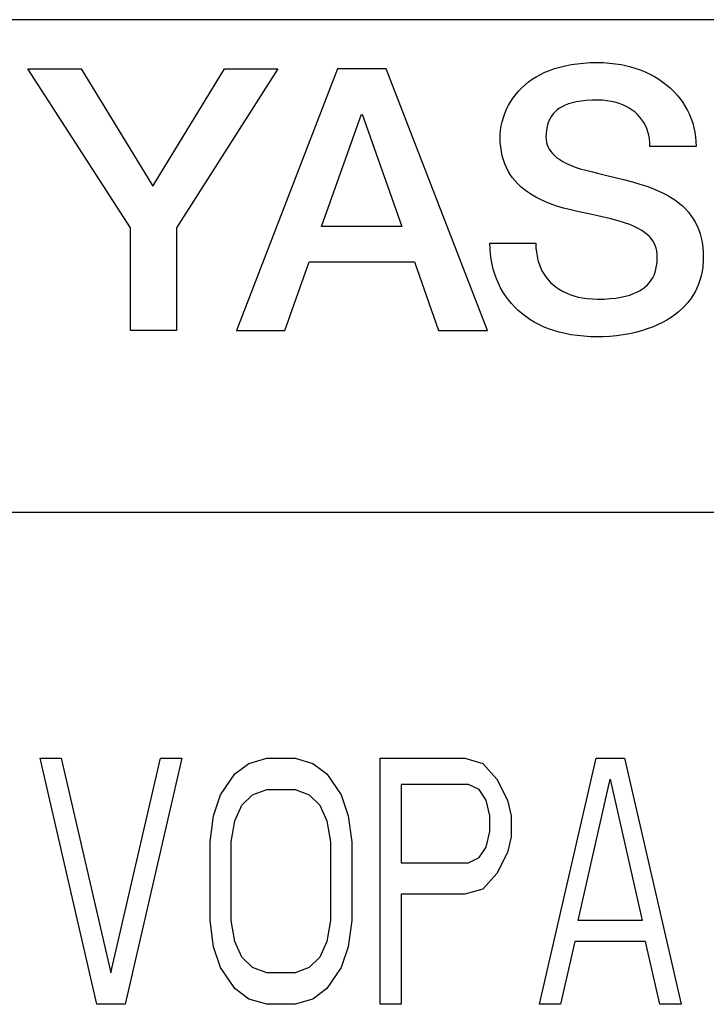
# Model space of a CAD drawing. Extents: x 0 to 1260, y 0 to 891.
# Tile 24 of 36: x 755.97 to 761.54, y 625.75 to 633.75. Entities that reach past the tile are written whole.
import ezdxf

# ---------------------------------------------------------------- set-up
doc = ezdxf.new("R2010")
doc.units = 0
doc.header["$LTSCALE"] = 69.3
doc.layers.add('ALL_CURVE', color=7, linetype='CONTINUOUS')
doc.layers.add('ALL_FEATURES', color=7, linetype='CONTINUOUS')

msp = doc.modelspace()

# ---------------------------------------------------------------- linework, layer by layer
at = {"layer": 'ALL_CURVE', "color": 4, "linetype": 'CONTINUOUS'}
for p, q in [((789.25, 633.75), (752.25, 633.75)), ((752.25, 629.75), (770.25, 629.75)), ((756.5912, 625.75), (756.1313, 627.75)), ((756.1313, 627.75), (756.3038, 627.75)), ((756.3038, 627.75), (756.7063, 626.0053)), ((756.7063, 626.0053), (757.1087, 627.75)), ((757.2812, 627.75), (756.8212, 625.75)), ((757.1087, 627.75), (757.2812, 627.75)), ((757.7125, 627.6223), (757.8275, 627.7074)), ((757.8275, 627.7074), (757.9713, 627.75)), ((757.9713, 627.75), (758.2012, 627.75)), ((758.2012, 627.75), (758.345, 627.7074)), ((758.345, 627.7074), (758.46, 627.6223)), ((758.8913, 625.75), (758.8913, 627.75)), ((758.8913, 627.75), (759.5812, 627.75)), ((759.5812, 627.75), (759.725, 627.7074)), ((759.725, 627.7074), (759.84, 627.5798)), ((760.185, 625.75), (760.645, 627.75)), ((760.645, 627.75), (760.875, 627.75)), ((760.875, 627.75), (761.335, 625.75)), ((757.5975, 627.4521), (757.7125, 627.6223)), ((758.46, 627.6223), (758.575, 627.4521)), ((759.0638, 627.5372), (759.0638, 626.8989)), ((759.61, 627.5372), (759.0638, 627.5372)), ((759.6963, 627.4947), (759.61, 627.5372)), ((759.84, 627.5798), (759.9262, 627.4096)), ((760.5012, 626.4309), (760.76, 627.5798)), ((760.76, 627.5798), (761.0187, 626.4309)), ((757.54, 627.2819), (757.5975, 627.4521)), ((757.77, 627.367), (757.8563, 627.4521)), ((757.8563, 627.4521), (757.9713, 627.4947)), ((757.9713, 627.4947), (758.2012, 627.4947)), ((758.2012, 627.4947), (758.3163, 627.4521)), ((758.3163, 627.4521), (758.4025, 627.367)), ((758.575, 627.4521), (758.6325, 627.2819)), ((759.7537, 627.4096), (759.6963, 627.4947)), ((757.7125, 627.2394), (757.77, 627.367)), ((758.4025, 627.367), (758.46, 627.2394)), ((759.7825, 627.2819), (759.7537, 627.4096)), ((759.9262, 627.4096), (759.955, 627.2819)), ((757.5113, 627.0691), (757.54, 627.2819)), ((758.6325, 627.2819), (758.6613, 627.0691)), ((759.7825, 627.1543), (759.7825, 627.2819)), ((759.955, 627.2819), (759.955, 627.1117)), ((757.6838, 627.0691), (757.7125, 627.2394)), ((758.46, 627.2394), (758.4888, 627.0691)), ((759.7537, 627.0266), (759.7825, 627.1543)), ((757.5113, 626.4309), (757.5113, 627.0691)), ((757.6838, 626.4309), (757.6838, 627.0691)), ((758.4888, 627.0691), (758.4888, 626.4309)), ((758.6613, 627.0691), (758.6613, 626.4309)), ((759.955, 627.1117), (759.9262, 626.984)), ((759.6963, 626.9415), (759.7537, 627.0266)), ((759.9262, 626.984), (759.84, 626.8138)), ((759.0638, 626.8989), (759.61, 626.8989)), ((759.61, 626.8989), (759.6963, 626.9415)), ((759.84, 626.8138), (759.725, 626.6862)), ((759.0638, 626.6436), (759.0638, 625.75)), ((759.5812, 626.6436), (759.0638, 626.6436)), ((759.725, 626.6862), (759.5812, 626.6436)), ((757.54, 626.2181), (757.5113, 626.4309)), ((757.7125, 626.2606), (757.6838, 626.4309)), ((758.4888, 626.4309), (758.46, 626.2606)), ((758.6613, 626.4309), (758.6325, 626.2181)), ((761.0187, 626.4309), (760.5012, 626.4309)), ((757.77, 626.133), (757.7125, 626.2606)), ((758.46, 626.2606), (758.4025, 626.133)), ((760.4725, 626.2606), (760.3575, 625.75)), ((761.0475, 626.2606), (760.4725, 626.2606)), ((761.1625, 625.75), (761.0475, 626.2606)), ((757.5975, 626.0479), (757.54, 626.2181)), ((758.6325, 626.2181), (758.575, 626.0479)), ((757.8563, 626.0479), (757.77, 626.133)), ((758.4025, 626.133), (758.3163, 626.0479)), ((757.7125, 625.8777), (757.5975, 626.0479)), ((757.9713, 626.0053), (757.8563, 626.0479)), ((758.2012, 626.0053), (757.9713, 626.0053)), ((758.3163, 626.0479), (758.2012, 626.0053)), ((758.575, 626.0479), (758.46, 625.8777)), ((757.8275, 625.7926), (757.7125, 625.8777)), ((758.46, 625.8777), (758.345, 625.7926)), ((757.9713, 625.75), (757.8275, 625.7926)), ((758.345, 625.7926), (758.2012, 625.75)), ((756.8212, 625.75), (756.5912, 625.75)), ((758.2012, 625.75), (757.9713, 625.75)), ((759.0638, 625.75), (758.8913, 625.75)), ((760.3575, 625.75), (760.185, 625.75)), ((761.335, 625.75), (761.1625, 625.75))]:
    msp.add_line(p, q, dxfattribs=at)
at = {"layer": 'ALL_FEATURES', "color": 7, "linetype": 'CONTINUOUS'}
for p, q in [((760.3078, 633.3527), (760.3502, 633.3653)), ((760.3502, 633.3653), (760.3949, 633.3762)), ((760.3949, 633.3762), (760.442, 633.3853)), ((760.442, 633.3853), (760.4916, 633.3926)), ((760.4916, 633.3926), (760.5438, 633.3979)), ((760.5438, 633.3979), (760.5986, 633.4012)), ((760.5986, 633.4012), (760.6562, 633.4023)), ((760.6562, 633.4023), (760.7062, 633.4011)), ((760.7062, 633.4011), (760.7552, 633.3978)), ((760.7552, 633.3978), (760.803, 633.3923)), ((760.803, 633.3923), (760.8497, 633.3847)), ((760.8497, 633.3847), (760.8728, 633.3801)), ((760.8728, 633.3801), (760.9175, 633.3694)), ((760.9175, 633.3694), (760.9608, 633.3568)), ((756.866, 632.0583), (756.0311, 633.35)), ((756.0311, 633.35), (756.4658, 633.35)), ((756.4658, 633.35), (757.0458, 632.3974)), ((757.0458, 632.3974), (757.6286, 633.3498)), ((758.0618, 633.3495), (757.2384, 632.0595)), ((757.6286, 633.3498), (758.0618, 633.3495)), ((758.5454, 633.3495), (757.725, 631.2248)), ((758.942, 633.3496), (758.5454, 633.3495)), ((759.7628, 631.2251), (758.942, 633.3496)), ((760.1273, 633.266), (760.1594, 633.2863)), ((760.1594, 633.2863), (760.1935, 633.3052)), ((760.1935, 633.3052), (760.2295, 633.3225)), ((760.2295, 633.3225), (760.2676, 633.3384)), ((760.2676, 633.3384), (760.3078, 633.3527)), ((760.9608, 633.3568), (761.0026, 633.3422)), ((761.0026, 633.3422), (761.0428, 633.3258)), ((761.0428, 633.3258), (761.0815, 633.3077)), ((761.0815, 633.3077), (761.1185, 633.2879)), ((761.1185, 633.2879), (761.1538, 633.2665)), ((760.0419, 633.1966), (760.0685, 633.2211)), ((760.0685, 633.2211), (760.097, 633.2442)), ((760.097, 633.2442), (760.1273, 633.266)), ((761.1538, 633.2665), (761.1873, 633.2435)), ((761.1873, 633.2435), (761.219, 633.219)), ((761.219, 633.219), (761.2489, 633.1932)), ((759.9725, 633.115), (759.9938, 633.1435)), ((759.9938, 633.1435), (760.017, 633.1707)), ((760.017, 633.1707), (760.0419, 633.1966)), ((761.2489, 633.1932), (761.2769, 633.166)), ((761.2769, 633.166), (761.303, 633.1376)), ((761.303, 633.1376), (761.3271, 633.108)), ((759.9193, 633.0221), (759.9351, 633.0542)), ((759.9351, 633.0542), (759.9529, 633.0852)), ((759.9529, 633.0852), (759.9725, 633.115)), ((760.3713, 633.0433), (760.3496, 633.0305)), ((760.3956, 633.0549), (760.3713, 633.0433)), ((760.4226, 633.0653), (760.3956, 633.0549)), ((760.4528, 633.0744), (760.4226, 633.0653)), ((760.4864, 633.0821), (760.4528, 633.0744)), ((760.5238, 633.0884), (760.4864, 633.0821)), ((760.5655, 633.093), (760.5238, 633.0884)), ((760.6118, 633.0959), (760.5655, 633.093)), ((760.6584, 633.0967), (760.6118, 633.0959)), ((760.6614, 633.0967), (760.6584, 633.0967)), ((760.6983, 633.0954), (760.6614, 633.0967)), ((760.7339, 633.092), (760.6983, 633.0954)), ((760.7682, 633.0865), (760.7339, 633.092)), ((760.8009, 633.079), (760.7682, 633.0865)), ((760.8321, 633.0696), (760.8009, 633.079)), ((760.8615, 633.0584), (760.8321, 633.0696)), ((760.8892, 633.0456), (760.8615, 633.0584)), ((760.9151, 633.0311), (760.8892, 633.0456)), ((761.3271, 633.108), (761.3493, 633.0772)), ((761.3493, 633.0772), (761.3694, 633.0454)), ((761.3694, 633.0454), (761.3876, 633.0126)), ((758.4171, 632.0709), (758.7399, 632.9833)), ((758.7476, 632.9833), (759.069, 632.0709)), ((759.8934, 632.9552), (759.9053, 632.9891)), ((759.9053, 632.9891), (759.9193, 633.0221)), ((760.284, 632.9674), (760.2723, 632.9483)), ((760.2975, 632.9851), (760.284, 632.9674)), ((760.305, 632.9934), (760.2975, 632.9851)), ((760.3129, 633.0015), (760.305, 632.9934)), ((760.3302, 633.0166), (760.3129, 633.0015)), ((760.3496, 633.0305), (760.3302, 633.0166)), ((760.9392, 633.0152), (760.9151, 633.0311)), ((760.9615, 632.9978), (760.9392, 633.0152)), ((760.982, 632.9791), (760.9615, 632.9978)), ((761.0006, 632.959), (760.982, 632.9791)), ((761.3876, 633.0126), (761.4037, 632.9789)), ((761.4037, 632.9789), (761.4177, 632.9442)), ((759.8705, 632.8523), (759.8759, 632.8863)), ((759.8759, 632.8863), (759.8835, 632.9208)), ((759.8835, 632.9208), (759.8934, 632.9552)), ((760.2473, 632.8813), (760.2424, 632.8549)), ((760.2539, 632.9054), (760.2473, 632.8813)), ((760.2622, 632.9277), (760.2539, 632.9054)), ((760.2723, 632.9483), (760.2622, 632.9277)), ((761.0173, 632.9377), (761.0006, 632.959)), ((761.0323, 632.9151), (761.0173, 632.9377)), ((761.0454, 632.8912), (761.0323, 632.9151)), ((761.0566, 632.866), (761.0454, 632.8912)), ((761.4177, 632.9442), (761.4297, 632.9087)), ((761.4297, 632.9087), (761.4395, 632.8724)), ((759.8667, 632.7947), (759.8675, 632.8196)), ((759.8675, 632.8196), (759.8705, 632.8523)), ((760.2393, 632.8262), (760.2383, 632.7947)), ((760.2424, 632.8549), (760.2393, 632.8262)), ((761.0659, 632.8395), (761.0566, 632.866)), ((761.0732, 632.8117), (761.0659, 632.8395)), ((761.0761, 632.7973), (761.0732, 632.8117)), ((761.4395, 632.8724), (761.4473, 632.8353)), ((761.4473, 632.8353), (761.4528, 632.7975)), ((759.8678, 632.7543), (759.8667, 632.7947)), ((759.8711, 632.7159), (759.8678, 632.7543)), ((760.2383, 632.7947), (760.2394, 632.7735)), ((760.2394, 632.7735), (760.2427, 632.7533)), ((760.2427, 632.7533), (760.248, 632.7339)), ((760.248, 632.7339), (760.2555, 632.7152)), ((761.0785, 632.7826), (761.0761, 632.7973)), ((761.0818, 632.7521), (761.0785, 632.7826)), ((761.0829, 632.7203), (761.0818, 632.7521)), ((761.4574, 632.7198), (761.0829, 632.7203)), ((761.4528, 632.7975), (761.4562, 632.759)), ((761.4562, 632.759), (761.4574, 632.7198)), ((759.8764, 632.6793), (759.8711, 632.7159)), ((759.8837, 632.6445), (759.8764, 632.6793)), ((759.8929, 632.6112), (759.8837, 632.6445)), ((760.2555, 632.7152), (760.2651, 632.697)), ((760.2651, 632.697), (760.277, 632.6794)), ((760.277, 632.6794), (760.2912, 632.6622)), ((760.2912, 632.6622), (760.308, 632.6454)), ((760.308, 632.6454), (760.3276, 632.6289)), ((759.904, 632.5795), (759.8929, 632.6112)), ((759.917, 632.5492), (759.904, 632.5795)), ((760.3276, 632.6289), (760.3501, 632.6129)), ((760.3501, 632.6129), (760.3758, 632.5972)), ((760.3758, 632.5972), (760.405, 632.582)), ((760.405, 632.582), (760.4379, 632.5672)), ((760.4379, 632.5672), (760.4749, 632.553)), ((759.9318, 632.5203), (759.917, 632.5492)), ((759.9485, 632.4925), (759.9318, 632.5203)), ((759.9671, 632.4659), (759.9485, 632.4925)), ((760.4749, 632.553), (760.5162, 632.5393)), ((760.5162, 632.5393), (760.5625, 632.5261)), ((760.5625, 632.5261), (760.6153, 632.5128)), ((760.6153, 632.5128), (760.6562, 632.5027)), ((760.6562, 632.5027), (760.7226, 632.4859)), ((760.7226, 632.4859), (760.8687, 632.451)), ((759.9876, 632.4404), (759.9671, 632.4659)), ((760.0102, 632.4159), (759.9876, 632.4404)), ((760.0349, 632.3923), (760.0102, 632.4159)), ((760.8687, 632.451), (760.9405, 632.4323)), ((760.9405, 632.4323), (761.0019, 632.4146)), ((761.0019, 632.4146), (761.0562, 632.397)), ((760.0618, 632.3697), (760.0349, 632.3923)), ((760.0911, 632.348), (760.0618, 632.3697)), ((760.1229, 632.3272), (760.0911, 632.348)), ((760.1575, 632.3072), (760.1229, 632.3272)), ((761.0562, 632.397), (761.1051, 632.3791)), ((761.1051, 632.3791), (761.1496, 632.3606)), ((761.1496, 632.3606), (761.1903, 632.3415)), ((761.1903, 632.3415), (761.2276, 632.3217)), ((761.2276, 632.3217), (761.2619, 632.3011)), ((760.1949, 632.2881), (760.1575, 632.3072)), ((760.2356, 632.2698), (760.1949, 632.2881)), ((760.2799, 632.2524), (760.2356, 632.2698)), ((760.3281, 632.2356), (760.2799, 632.2524)), ((761.2619, 632.3011), (761.2934, 632.2798)), ((761.2934, 632.2798), (761.3224, 632.2576)), ((761.3224, 632.2576), (761.349, 632.2345)), ((760.3809, 632.2196), (760.3281, 632.2356)), ((760.4395, 632.204), (760.3809, 632.2196)), ((760.5061, 632.1883), (760.4395, 632.204)), ((760.5869, 632.1713), (760.5061, 632.1883)), ((760.6589, 632.1565), (760.5869, 632.1713)), ((761.349, 632.2345), (761.3734, 632.2105)), ((761.3734, 632.2105), (761.3957, 632.1855)), ((761.3957, 632.1855), (761.416, 632.1595)), ((760.6958, 632.1486), (760.6589, 632.1565)), ((760.7653, 632.1321), (760.6958, 632.1486)), ((760.8244, 632.1162), (760.7653, 632.1321)), ((760.875, 632.1005), (760.8244, 632.1162)), ((760.9184, 632.0849), (760.875, 632.1005)), ((760.9557, 632.0693), (760.9184, 632.0849)), ((761.416, 632.1595), (761.4343, 632.1323)), ((761.4343, 632.1323), (761.4508, 632.1039)), ((761.4508, 632.1039), (761.4655, 632.0742)), ((756.866, 631.2248), (756.866, 632.0583)), ((757.2384, 632.0595), (757.2384, 631.2248)), ((759.069, 632.0709), (758.4171, 632.0709)), ((760.9879, 632.0537), (760.9557, 632.0693)), ((761.0158, 632.0379), (760.9879, 632.0537)), ((761.0398, 632.0219), (761.0158, 632.0379)), ((761.0605, 632.0056), (761.0398, 632.0219)), ((761.0783, 631.9889), (761.0605, 632.0056)), ((761.4655, 632.0742), (761.4784, 632.0431)), ((761.4784, 632.0431), (761.4894, 632.0105)), ((761.4894, 632.0105), (761.4986, 631.9763)), ((759.7834, 631.9319), (759.7834, 631.9338)), ((759.7834, 631.9338), (760.1563, 631.9338)), ((759.7846, 631.8884), (759.7834, 631.9319)), ((760.1563, 631.9338), (760.1575, 631.8969)), ((761.0936, 631.9716), (761.0783, 631.9889)), ((761.1065, 631.9536), (761.0936, 631.9716)), ((761.1122, 631.9442), (761.1065, 631.9536)), ((761.1174, 631.9347), (761.1122, 631.9442)), ((761.1262, 631.9148), (761.1174, 631.9347)), ((761.4986, 631.9763), (761.5058, 631.9402)), ((761.5058, 631.9402), (761.5111, 631.9023)), ((759.7881, 631.8456), (759.7846, 631.8884)), ((759.7937, 631.8035), (759.7881, 631.8456)), ((760.1575, 631.8969), (760.1607, 631.8617)), ((760.1607, 631.8617), (760.166, 631.8282)), ((761.1331, 631.8938), (761.1262, 631.9148)), ((761.138, 631.8713), (761.1331, 631.8938)), ((761.1411, 631.847), (761.138, 631.8713)), ((761.1421, 631.8205), (761.1411, 631.847)), ((761.5111, 631.9023), (761.5144, 631.8625)), ((761.5144, 631.8625), (761.5155, 631.8205)), ((758.1178, 631.2248), (758.3155, 631.7838)), ((758.3155, 631.7838), (759.1702, 631.7838)), ((759.1702, 631.7838), (759.367, 631.2251)), ((759.8014, 631.7623), (759.7937, 631.8035)), ((759.8112, 631.7221), (759.8014, 631.7623)), ((760.166, 631.8282), (760.1733, 631.7964)), ((760.1733, 631.7964), (760.1777, 631.781)), ((760.1777, 631.781), (760.1825, 631.7661)), ((760.1825, 631.7661), (760.1935, 631.7374)), ((761.1369, 631.7497), (761.1404, 631.7787)), ((761.1404, 631.7787), (761.142, 631.8103)), ((761.142, 631.8103), (761.1421, 631.8205)), ((761.513, 631.7609), (761.5111, 631.7418)), ((761.5144, 631.7804), (761.513, 631.7609)), ((761.5155, 631.8205), (761.5144, 631.7804)), ((759.823, 631.6829), (759.8112, 631.7221)), ((759.8368, 631.6449), (759.823, 631.6829)), ((760.1935, 631.7374), (760.2064, 631.7102)), ((760.2064, 631.7102), (760.221, 631.6845)), ((760.221, 631.6845), (760.2374, 631.6602)), ((761.1159, 631.675), (761.1246, 631.6981)), ((761.1246, 631.6981), (761.1316, 631.723)), ((761.1316, 631.723), (761.1369, 631.7497)), ((761.5057, 631.7047), (761.4983, 631.669)), ((761.5111, 631.7418), (761.5057, 631.7047)), ((759.8525, 631.6081), (759.8368, 631.6449)), ((759.8701, 631.5726), (759.8525, 631.6081)), ((760.2374, 631.6602), (760.2555, 631.6374)), ((760.2555, 631.6374), (760.2754, 631.6159)), ((760.2754, 631.6159), (760.2971, 631.5958)), ((761.0632, 631.5964), (761.0792, 631.6142)), ((761.0792, 631.6142), (761.0932, 631.6331)), ((761.0932, 631.6331), (761.1054, 631.6534)), ((761.1054, 631.6534), (761.1159, 631.675)), ((761.4774, 631.6015), (761.4641, 631.5696)), ((761.4888, 631.6347), (761.4774, 631.6015)), ((761.4983, 631.669), (761.4888, 631.6347)), ((759.8895, 631.5383), (759.8701, 631.5726)), ((759.9108, 631.5054), (759.8895, 631.5383)), ((760.2971, 631.5958), (760.3205, 631.5771)), ((760.3205, 631.5771), (760.3458, 631.5598)), ((760.3458, 631.5598), (760.3729, 631.544)), ((760.3729, 631.544), (760.4018, 631.5297)), ((760.4018, 631.5297), (760.4326, 631.517)), ((760.919, 631.5131), (760.9497, 631.524)), ((760.9497, 631.524), (760.9775, 631.5362)), ((760.9775, 631.5362), (761.0025, 631.5496)), ((761.0025, 631.5496), (761.0141, 631.5567)), ((761.0141, 631.5567), (761.0251, 631.5641)), ((761.0251, 631.5641), (761.0453, 631.5797)), ((761.0453, 631.5797), (761.0632, 631.5964)), ((761.4488, 631.5389), (761.4316, 631.5092)), ((761.4641, 631.5696), (761.4488, 631.5389)), ((759.9338, 631.4738), (759.9108, 631.5054)), ((759.9585, 631.4437), (759.9338, 631.4738)), ((759.985, 631.4149), (759.9585, 631.4437)), ((760.4326, 631.517), (760.4652, 631.506)), ((760.4652, 631.506), (760.4996, 631.4968)), ((760.4996, 631.4968), (760.5358, 631.4894)), ((760.5358, 631.4894), (760.5737, 631.484)), ((760.5737, 631.484), (760.6132, 631.4807)), ((760.6132, 631.4807), (760.6542, 631.4795)), ((760.6542, 631.4795), (760.6562, 631.4795)), ((760.6562, 631.4795), (760.7109, 631.4806)), ((760.7109, 631.4806), (760.7608, 631.4837)), ((760.7608, 631.4837), (760.8062, 631.4886)), ((760.8062, 631.4886), (760.8475, 631.4953)), ((760.8475, 631.4953), (760.885, 631.5035)), ((760.885, 631.5035), (760.919, 631.5131)), ((761.3913, 631.453), (761.3681, 631.4265)), ((761.4124, 631.4806), (761.3913, 631.453)), ((761.4316, 631.5092), (761.4124, 631.4806)), ((760.0133, 631.3876), (759.985, 631.4149)), ((760.0432, 631.3618), (760.0133, 631.3876)), ((760.0749, 631.3374), (760.0432, 631.3618)), ((761.3154, 631.3764), (761.2858, 631.353)), ((761.3428, 631.4009), (761.3154, 631.3764)), ((761.3681, 631.4265), (761.3428, 631.4009)), ((760.1084, 631.3146), (760.0749, 631.3374)), ((760.1436, 631.2933), (760.1084, 631.3146)), ((760.1806, 631.2735), (760.1436, 631.2933)), ((761.1835, 631.2893), (761.1448, 631.2705)), ((761.2199, 631.3094), (761.1835, 631.2893)), ((761.254, 631.3306), (761.2199, 631.3094)), ((761.2858, 631.353), (761.254, 631.3306)), ((757.2384, 631.2248), (756.866, 631.2248)), ((757.725, 631.2248), (758.1178, 631.2248)), ((759.367, 631.2251), (759.7628, 631.2251)), ((760.2194, 631.2554), (760.1806, 631.2735)), ((760.26, 631.2389), (760.2194, 631.2554)), ((760.3026, 631.2241), (760.26, 631.2389)), ((760.347, 631.2111), (760.3026, 631.2241)), ((760.3934, 631.1999), (760.347, 631.2111)), ((760.9666, 631.2097), (760.9167, 631.1987)), ((761.0145, 631.2226), (760.9666, 631.2097)), ((761.0602, 631.2371), (761.0145, 631.2226)), ((761.1037, 631.2531), (761.0602, 631.2371)), ((761.1448, 631.2705), (761.1037, 631.2531)), ((760.4418, 631.1905), (760.3934, 631.1999)), ((760.4923, 631.1832), (760.4418, 631.1905)), ((760.5448, 631.1778), (760.4923, 631.1832)), ((760.5994, 631.1745), (760.5448, 631.1778)), ((760.6562, 631.1734), (760.5994, 631.1745)), ((760.7023, 631.1742), (760.6562, 631.1734)), ((760.7573, 631.1771), (760.7023, 631.1742)), ((760.8117, 631.1823), (760.7573, 631.1771)), ((760.865, 631.1895), (760.8117, 631.1823)), ((760.9167, 631.1987), (760.865, 631.1895))]:
    msp.add_line(p, q, dxfattribs=at)

doc.saveas('drawing.dxf')
